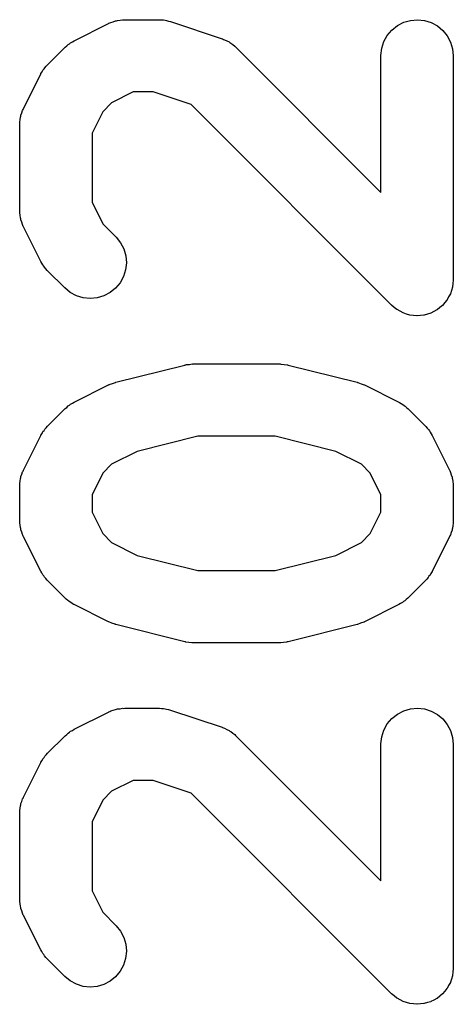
# Model space of a CAD drawing. Extents: x 0.02 to 3.89, y 0.07 to 3.88.
# Tile 96 of 172: x 2.8895 to 2.9367, y 0.7329 to 0.8402. Entities that reach past the tile are written whole.
import ezdxf

# ---------------------------------------------------------------- set-up
doc = ezdxf.new("R2010")
doc.units = 0
doc.header["$MEASUREMENT"] = 0
doc.layers.add('BLACK', color=7, linetype='CONTINUOUS')

msp = doc.modelspace()

# ---------------------------------------------------------------- linework, layer by layer
at = {"layer": 'BLACK', "linetype": 'CONTINUOUS'}
for p, q in [((2.89543, 0.837878), (2.89918, 0.839753)), ((2.89918, 0.839753), (2.89923, 0.839777)), ((2.89923, 0.839777), (2.89934, 0.839817)), ((2.89934, 0.839817), (2.89944, 0.839872)), ((2.89944, 0.839872), (2.8997, 0.83995)), ((2.8997, 0.83995), (2.89995, 0.840042)), ((2.89995, 0.840042), (2.90006, 0.84006)), ((2.90006, 0.84006), (2.90017, 0.840094)), ((2.90017, 0.840094), (2.90044, 0.84012)), ((2.90044, 0.84012), (2.90071, 0.840162)), ((2.90071, 0.840162), (2.90082, 0.840157)), ((2.90082, 0.840157), (2.90094, 0.840169)), ((2.90094, 0.840169), (2.90469, 0.840169)), ((2.90469, 0.840169), (2.90474, 0.840168)), ((2.90474, 0.840168), (2.90496, 0.840144)), ((2.90496, 0.840144), (2.90518, 0.840137)), ((2.90518, 0.840137), (2.90534, 0.840101)), ((2.90534, 0.840101), (2.90551, 0.840083)), ((2.90551, 0.840083), (2.90572, 0.840016)), ((2.90572, 0.840016), (2.90593, 0.839967)), ((2.90593, 0.839967), (2.91156, 0.838092)), ((2.93065, 0.839526), (2.93134, 0.839882)), ((2.93134, 0.839882), (2.93207, 0.840099)), ((2.93207, 0.840099), (2.93284, 0.840169)), ((2.93284, 0.840169), (2.9336, 0.840088)), ((2.9336, 0.840088), (2.93434, 0.839861)), ((2.93434, 0.839861), (2.93501, 0.839496)), ((2.92956, 0.838456), (2.93006, 0.839045)), ((2.93006, 0.839045), (2.93065, 0.839526)), ((2.93501, 0.839496), (2.9356, 0.839006)), ((2.9356, 0.839006), (2.93609, 0.83841)), ((2.89478, 0.837469), (2.89492, 0.837557)), ((2.89492, 0.837557), (2.89505, 0.837659)), ((2.89505, 0.837659), (2.89524, 0.837761)), ((2.89524, 0.837761), (2.89543, 0.837878)), ((2.91156, 0.838092), (2.91161, 0.838074)), ((2.91161, 0.838074), (2.91172, 0.838026)), ((2.91172, 0.838026), (2.91183, 0.837992)), ((2.91183, 0.837992), (2.91206, 0.837865)), ((2.91206, 0.837865), (2.91231, 0.837751)), ((2.91231, 0.837751), (2.9124, 0.837683)), ((2.9124, 0.837683), (2.9125, 0.837629)), ((2.9125, 0.837629), (2.91271, 0.837458)), ((2.92896, 0.83705), (2.92919, 0.837783)), ((2.92919, 0.837783), (2.92956, 0.838456)), ((2.93609, 0.83841), (2.93645, 0.837732)), ((2.93645, 0.837732), (2.93667, 0.836996)), ((2.89253, 0.835266), (2.89441, 0.837141)), ((2.89441, 0.837141), (2.89444, 0.837179)), ((2.89444, 0.837179), (2.89462, 0.837317)), ((2.89462, 0.837317), (2.89478, 0.837469)), ((2.91271, 0.837458), (2.91293, 0.837299)), ((2.91293, 0.837299), (2.91301, 0.837214)), ((2.91301, 0.837214), (2.9131, 0.837141)), ((2.9131, 0.837141), (2.92887, 0.821365)), ((2.92887, 0.836287), (2.92896, 0.83705)), ((2.93667, 0.836996), (2.93675, 0.836232)), ((2.92887, 0.836232), (2.92887, 0.836287)), ((2.92887, 0.821365), (2.92887, 0.836232)), ((2.93675, 0.836232), (2.93675, 0.81186)), ((2.89182, 0.834292), (2.89194, 0.834477)), ((2.89194, 0.834477), (2.89204, 0.834672)), ((2.89204, 0.834672), (2.89215, 0.834799)), ((2.89215, 0.834799), (2.89224, 0.834937)), ((2.89224, 0.834937), (2.89239, 0.835095)), ((2.89239, 0.835095), (2.89253, 0.835266)), ((2.88992, 0.830493), (2.89179, 0.834243)), ((2.89179, 0.834243), (2.89182, 0.834292)), ((2.90187, 0.832295), (2.89952, 0.831121)), ((2.90405, 0.832295), (2.90187, 0.832295)), ((2.90819, 0.830916), (2.90405, 0.832295)), ((2.89952, 0.831121), (2.89855, 0.83015)), ((2.88964, 0.829776), (2.88974, 0.830027)), ((2.88974, 0.830027), (2.88982, 0.830284)), ((2.88982, 0.830284), (2.88988, 0.830385)), ((2.88988, 0.830385), (2.88992, 0.830493)), ((2.89855, 0.83015), (2.89738, 0.827803)), ((2.93003, 0.809076), (2.90819, 0.830916)), ((2.88951, 0.829019), (2.88956, 0.829284)), ((2.88952, 0.828903), (2.88951, 0.829019)), ((2.88956, 0.829284), (2.88959, 0.829551)), ((2.88959, 0.829551), (2.88962, 0.829662)), ((2.88962, 0.829662), (2.88964, 0.829776)), ((2.8895, 0.828788), (2.88952, 0.828903)), ((2.8895, 0.828733), (2.8895, 0.828788)), ((2.8895, 0.819359), (2.8895, 0.828733)), ((2.89738, 0.827803), (2.89738, 0.820288)), ((2.88951, 0.819244), (2.8895, 0.819359)), ((2.89738, 0.820288), (2.89855, 0.817942)), ((2.88951, 0.819128), (2.88951, 0.819244)), ((2.88955, 0.818862), (2.88951, 0.819128)), ((2.88958, 0.818594), (2.88955, 0.818862)), ((2.88961, 0.818483), (2.88958, 0.818594)), ((2.88963, 0.818369), (2.88961, 0.818483)), ((2.88972, 0.818116), (2.88963, 0.818369)), ((2.8898, 0.817859), (2.88972, 0.818116)), ((2.88985, 0.817756), (2.8898, 0.817859)), ((2.88989, 0.817647), (2.88985, 0.817756)), ((2.88992, 0.817598), (2.88989, 0.817647)), ((2.89179, 0.813849), (2.88992, 0.817598)), ((2.89855, 0.817942), (2.89997, 0.816518)), ((2.89997, 0.816518), (2.90001, 0.816479)), ((2.90001, 0.816479), (2.90049, 0.815879)), ((2.90049, 0.815879), (2.90085, 0.815197)), ((2.90085, 0.815197), (2.90106, 0.814459)), ((2.90106, 0.814459), (2.90113, 0.813693)), ((2.89191, 0.813662), (2.89179, 0.813849)), ((2.89201, 0.813465), (2.89191, 0.813662)), ((2.89212, 0.813337), (2.89201, 0.813465)), ((2.8922, 0.813198), (2.89212, 0.813337)), ((2.89235, 0.813037), (2.8922, 0.813198)), ((2.89249, 0.812865), (2.89235, 0.813037)), ((2.89253, 0.812825), (2.89249, 0.812865)), ((2.90104, 0.812929), (2.90081, 0.812196)), ((2.90113, 0.813693), (2.90104, 0.812929)), ((2.89441, 0.810951), (2.89253, 0.812825)), ((2.90081, 0.812196), (2.90045, 0.811522)), ((2.93675, 0.811805), (2.9367, 0.811423)), ((2.93675, 0.81186), (2.93675, 0.811819)), ((2.93675, 0.811819), (2.93675, 0.811819)), ((2.93675, 0.811819), (2.93675, 0.811818)), ((2.93675, 0.811818), (2.93675, 0.811805)), ((2.895, 0.810463), (2.89441, 0.810951)), ((2.89995, 0.810931), (2.89936, 0.810448)), ((2.90045, 0.811522), (2.89995, 0.810931)), ((2.93666, 0.811041), (2.93654, 0.810669)), ((2.9367, 0.811423), (2.93666, 0.811055)), ((2.93666, 0.811055), (2.93666, 0.811048)), ((2.93666, 0.811048), (2.93666, 0.811041)), ((2.89568, 0.8101), (2.895, 0.810463)), ((2.89641, 0.809875), (2.89568, 0.8101)), ((2.89718, 0.809798), (2.89641, 0.809875)), ((2.89794, 0.80987), (2.89718, 0.809798)), ((2.89868, 0.810089), (2.89794, 0.80987)), ((2.89936, 0.810448), (2.89868, 0.810089)), ((2.93607, 0.809647), (2.93606, 0.809642)), ((2.93606, 0.809642), (2.93606, 0.809636)), ((2.93624, 0.809972), (2.93607, 0.809647)), ((2.93643, 0.810309), (2.93624, 0.809972)), ((2.93654, 0.810669), (2.93643, 0.810322)), ((2.93643, 0.810322), (2.93643, 0.810316)), ((2.93643, 0.810316), (2.93643, 0.810309)), ((2.93032, 0.808834), (2.93003, 0.809076)), ((2.93061, 0.808596), (2.93032, 0.808834)), ((2.93061, 0.808593), (2.93061, 0.808596)), ((2.93062, 0.808588), (2.93061, 0.808593)), ((2.93095, 0.80841), (2.93062, 0.808588)), ((2.93498, 0.808573), (2.93497, 0.80857)), ((2.93497, 0.80857), (2.93497, 0.808565)), ((2.93528, 0.808817), (2.93498, 0.808573)), ((2.93556, 0.809047), (2.93528, 0.808817)), ((2.93557, 0.809052), (2.93556, 0.809047)), ((2.93582, 0.809351), (2.93557, 0.809057)), ((2.93557, 0.809057), (2.93557, 0.809052)), ((2.93606, 0.809636), (2.93582, 0.809351)), ((2.93128, 0.80823), (2.93095, 0.80841)), ((2.93129, 0.808228), (2.93128, 0.80823)), ((2.9313, 0.808225), (2.93129, 0.808228)), ((2.93166, 0.808115), (2.9313, 0.808225)), ((2.93202, 0.808003), (2.93166, 0.808115)), ((2.93203, 0.808002), (2.93202, 0.808003)), ((2.93203, 0.808), (2.93203, 0.808002)), ((2.9324, 0.807963), (2.93203, 0.808)), ((2.93278, 0.807923), (2.9324, 0.807963)), ((2.93279, 0.807924), (2.93278, 0.807923)), ((2.9328, 0.807923), (2.93279, 0.807924)), ((2.93317, 0.807958), (2.9328, 0.807923)), ((2.93355, 0.807993), (2.93317, 0.807958)), ((2.93356, 0.807995), (2.93355, 0.807994)), ((2.93355, 0.807994), (2.93355, 0.807993)), ((2.93392, 0.808103), (2.93356, 0.807995)), ((2.93429, 0.808209), (2.93392, 0.808103)), ((2.9343, 0.808215), (2.93429, 0.808213)), ((2.93429, 0.808213), (2.93429, 0.808209)), ((2.93463, 0.808391), (2.9343, 0.808215)), ((2.93497, 0.808565), (2.93463, 0.808391)), ((2.89998, 0.800681), (2.90748, 0.802556)), ((2.90748, 0.802556), (2.90754, 0.802569)), ((2.90754, 0.802569), (2.90761, 0.802578)), ((2.90761, 0.802578), (2.90767, 0.802598)), ((2.90767, 0.802598), (2.90799, 0.802629)), ((2.90799, 0.802629), (2.9083, 0.802671)), ((2.9083, 0.802671), (2.90837, 0.802667)), ((2.90837, 0.802667), (2.90844, 0.802673)), ((2.90844, 0.802673), (2.91781, 0.802673)), ((2.91781, 0.802673), (2.91787, 0.802673)), ((2.91787, 0.802673), (2.91794, 0.802665)), ((2.91794, 0.802665), (2.91801, 0.802669)), ((2.91801, 0.802669), (2.91832, 0.802622)), ((2.91832, 0.802622), (2.91863, 0.802587)), ((2.91863, 0.802587), (2.9187, 0.802566)), ((2.9187, 0.802566), (2.91877, 0.802556)), ((2.91877, 0.802556), (2.92627, 0.800681)), ((2.89543, 0.798508), (2.89918, 0.800383)), ((2.89918, 0.800383), (2.89923, 0.800407)), ((2.89923, 0.800407), (2.89925, 0.800414)), ((2.89925, 0.800414), (2.89926, 0.800423)), ((2.89926, 0.800423), (2.89961, 0.800546)), ((2.89961, 0.800546), (2.89995, 0.800672)), ((2.89995, 0.800672), (2.89997, 0.800675)), ((2.89997, 0.800675), (2.89998, 0.800681)), ((2.92627, 0.800681), (2.92632, 0.800667)), ((2.92632, 0.800667), (2.92634, 0.800661)), ((2.92634, 0.800661), (2.92635, 0.800658)), ((2.92635, 0.800658), (2.9267, 0.800527)), ((2.9267, 0.800527), (2.92704, 0.800399)), ((2.92704, 0.800399), (2.92705, 0.80039)), ((2.92705, 0.80039), (2.92707, 0.800383)), ((2.92707, 0.800383), (2.93082, 0.798508)), ((2.89444, 0.797809), (2.89462, 0.797947)), ((2.89462, 0.797947), (2.89478, 0.798099)), ((2.89478, 0.798099), (2.89492, 0.798187)), ((2.89492, 0.798187), (2.89505, 0.798289)), ((2.89505, 0.798289), (2.89524, 0.798391)), ((2.89524, 0.798391), (2.89543, 0.798508)), ((2.93082, 0.798508), (2.93087, 0.798483)), ((2.93087, 0.798483), (2.93106, 0.798363)), ((2.93106, 0.798363), (2.93125, 0.798258)), ((2.93125, 0.798258), (2.93138, 0.798155)), ((2.93138, 0.798155), (2.93152, 0.798065)), ((2.93152, 0.798065), (2.93167, 0.797911)), ((2.93167, 0.797911), (2.93184, 0.797771)), ((2.89253, 0.795896), (2.89441, 0.797771)), ((2.89441, 0.797771), (2.89444, 0.797809)), ((2.93184, 0.797771), (2.93372, 0.795896)), ((2.89224, 0.795566), (2.89239, 0.795725)), ((2.89239, 0.795725), (2.89253, 0.795896)), ((2.93372, 0.795896), (2.93376, 0.795857)), ((2.93376, 0.795857), (2.9339, 0.795684)), ((2.88992, 0.791123), (2.89179, 0.794873)), ((2.89179, 0.794873), (2.89182, 0.794922)), ((2.89182, 0.794922), (2.89194, 0.795107)), ((2.89194, 0.795107), (2.89204, 0.795302)), ((2.89204, 0.795302), (2.89215, 0.795429)), ((2.89215, 0.795429), (2.89224, 0.795566)), ((2.90892, 0.794799), (2.90231, 0.793147)), ((2.91733, 0.794799), (2.90892, 0.794799)), ((2.92394, 0.793147), (2.91733, 0.794799)), ((2.9339, 0.795684), (2.93405, 0.795523)), ((2.93405, 0.795523), (2.93414, 0.795384)), ((2.93414, 0.795384), (2.93424, 0.795256)), ((2.93424, 0.795256), (2.93434, 0.79506)), ((2.93434, 0.79506), (2.93446, 0.794873)), ((2.93446, 0.794873), (2.93633, 0.791123)), ((2.90231, 0.793147), (2.89952, 0.791751)), ((2.92673, 0.791751), (2.92394, 0.793147)), ((2.89952, 0.791751), (2.89855, 0.79078)), ((2.9277, 0.79078), (2.92673, 0.791751)), ((2.88962, 0.790292), (2.88964, 0.790406)), ((2.88964, 0.790406), (2.88974, 0.790657)), ((2.88974, 0.790657), (2.88982, 0.790914)), ((2.88982, 0.790914), (2.88988, 0.791015)), ((2.88988, 0.791015), (2.88992, 0.791123)), ((2.89855, 0.79078), (2.89738, 0.788433)), ((2.92887, 0.788433), (2.9277, 0.79078)), ((2.93633, 0.791123), (2.93636, 0.791074)), ((2.93636, 0.791074), (2.9364, 0.790965)), ((2.9364, 0.790965), (2.93645, 0.790863)), ((2.93645, 0.790863), (2.93653, 0.790605)), ((2.93653, 0.790605), (2.93662, 0.790353)), ((2.93662, 0.790353), (2.93664, 0.790238)), ((2.8895, 0.789418), (2.88952, 0.789533)), ((2.8895, 0.789363), (2.8895, 0.789418)), ((2.8895, 0.785613), (2.8895, 0.789363)), ((2.88951, 0.789649), (2.88956, 0.789914)), ((2.88952, 0.789533), (2.88951, 0.789649)), ((2.88956, 0.789914), (2.88959, 0.790181)), ((2.88959, 0.790181), (2.88962, 0.790292)), ((2.93664, 0.790238), (2.93667, 0.790127)), ((2.93667, 0.790127), (2.9367, 0.789859)), ((2.9367, 0.789859), (2.93674, 0.789594)), ((2.93674, 0.789594), (2.93674, 0.789478)), ((2.93674, 0.789478), (2.93675, 0.789363)), ((2.93675, 0.789363), (2.93675, 0.785613)), ((2.89738, 0.788433), (2.89738, 0.786542)), ((2.92887, 0.786542), (2.92887, 0.788433)), ((2.89738, 0.786542), (2.89855, 0.784196)), ((2.9277, 0.784196), (2.92887, 0.786542)), ((2.88951, 0.785498), (2.8895, 0.785613)), ((2.88951, 0.785382), (2.88951, 0.785498)), ((2.88955, 0.785116), (2.88951, 0.785382)), ((2.88958, 0.784848), (2.88955, 0.785116)), ((2.93669, 0.785062), (2.93666, 0.784795)), ((2.93674, 0.785327), (2.93669, 0.785062)), ((2.93675, 0.785558), (2.93673, 0.785443)), ((2.93673, 0.785443), (2.93674, 0.785327)), ((2.93675, 0.785613), (2.93675, 0.785558)), ((2.88961, 0.784737), (2.88958, 0.784848)), ((2.88963, 0.784623), (2.88961, 0.784737)), ((2.88972, 0.784371), (2.88963, 0.784623)), ((2.8898, 0.784113), (2.88972, 0.784371)), ((2.88985, 0.78401), (2.8898, 0.784113)), ((2.88989, 0.783902), (2.88985, 0.78401)), ((2.89855, 0.784196), (2.89952, 0.783224)), ((2.92673, 0.783224), (2.9277, 0.784196)), ((2.93637, 0.783961), (2.93633, 0.783852)), ((2.93643, 0.784062), (2.93637, 0.783961)), ((2.93651, 0.784318), (2.93643, 0.784062)), ((2.93661, 0.78457), (2.93651, 0.784318)), ((2.93663, 0.784684), (2.93661, 0.78457)), ((2.93666, 0.784795), (2.93663, 0.784684)), ((2.88992, 0.783852), (2.88989, 0.783902)), ((2.89179, 0.780103), (2.88992, 0.783852)), ((2.89952, 0.783224), (2.90231, 0.781829)), ((2.92394, 0.781829), (2.92673, 0.783224)), ((2.93633, 0.783852), (2.93446, 0.780103)), ((2.90231, 0.781829), (2.90892, 0.780176)), ((2.91733, 0.780176), (2.92394, 0.781829)), ((2.89191, 0.779916), (2.89179, 0.780103)), ((2.89201, 0.779719), (2.89191, 0.779916)), ((2.89212, 0.779591), (2.89201, 0.779719)), ((2.90892, 0.780176), (2.91733, 0.780176)), ((2.93421, 0.779673), (2.9341, 0.779547)), ((2.93431, 0.779869), (2.93421, 0.779673)), ((2.93443, 0.780054), (2.93431, 0.779869)), ((2.93446, 0.780103), (2.93443, 0.780054)), ((2.8922, 0.779452), (2.89212, 0.779591)), ((2.89235, 0.779291), (2.8922, 0.779452)), ((2.89249, 0.779119), (2.89235, 0.779291)), ((2.89253, 0.77908), (2.89249, 0.779119)), ((2.89441, 0.777205), (2.89253, 0.77908)), ((2.93372, 0.77908), (2.93184, 0.777205)), ((2.93386, 0.779251), (2.93372, 0.77908)), ((2.93401, 0.779409), (2.93386, 0.779251)), ((2.9341, 0.779547), (2.93401, 0.779409)), ((2.89458, 0.777065), (2.89441, 0.777205)), ((2.89474, 0.77691), (2.89458, 0.777065)), ((2.89487, 0.776821), (2.89474, 0.77691)), ((2.895, 0.776717), (2.89487, 0.776821)), ((2.89519, 0.776613), (2.895, 0.776717)), ((2.89538, 0.776492), (2.89519, 0.776613)), ((2.89543, 0.776467), (2.89538, 0.776492)), ((2.89918, 0.774593), (2.89543, 0.776467)), ((2.93082, 0.776467), (2.92707, 0.774593)), ((2.93101, 0.776585), (2.93082, 0.776467)), ((2.9312, 0.776687), (2.93101, 0.776585)), ((2.93133, 0.776789), (2.9312, 0.776687)), ((2.93147, 0.776876), (2.93133, 0.776789)), ((2.93163, 0.777029), (2.93147, 0.776876)), ((2.93181, 0.777166), (2.93163, 0.777029)), ((2.93184, 0.777205), (2.93181, 0.777166)), ((2.8992, 0.774586), (2.89918, 0.774593)), ((2.89921, 0.774577), (2.8992, 0.774586)), ((2.89955, 0.77445), (2.89921, 0.774577)), ((2.8999, 0.774318), (2.89955, 0.77445)), ((2.89991, 0.774315), (2.8999, 0.774318)), ((2.89993, 0.774308), (2.89991, 0.774315)), ((2.89998, 0.774295), (2.89993, 0.774308)), ((2.90748, 0.77242), (2.89998, 0.774295)), ((2.92627, 0.774295), (2.91877, 0.77242)), ((2.92628, 0.774301), (2.92627, 0.774295)), ((2.9263, 0.774304), (2.92628, 0.774301)), ((2.92664, 0.774429), (2.9263, 0.774304)), ((2.92699, 0.774553), (2.92664, 0.774429)), ((2.92701, 0.774562), (2.92699, 0.774553)), ((2.92702, 0.774568), (2.92701, 0.774562)), ((2.92707, 0.774593), (2.92702, 0.774568)), ((2.90755, 0.77241), (2.90748, 0.77242)), ((2.90762, 0.772388), (2.90755, 0.77241)), ((2.90793, 0.772353), (2.90762, 0.772388)), ((2.90824, 0.772307), (2.90793, 0.772353)), ((2.90831, 0.77231), (2.90824, 0.772307)), ((2.90838, 0.772303), (2.90831, 0.77231)), ((2.90844, 0.772302), (2.90838, 0.772303)), ((2.91781, 0.772302), (2.90844, 0.772302)), ((2.91788, 0.772309), (2.91781, 0.772302)), ((2.91795, 0.772305), (2.91788, 0.772309)), ((2.91826, 0.772346), (2.91795, 0.772305)), ((2.91858, 0.772377), (2.91826, 0.772346)), ((2.91864, 0.772398), (2.91858, 0.772377)), ((2.91871, 0.772407), (2.91864, 0.772398)), ((2.91877, 0.77242), (2.91871, 0.772407)), ((2.89543, 0.762888), (2.89918, 0.764762)), ((2.89918, 0.764762), (2.89923, 0.764787)), ((2.89923, 0.764787), (2.89934, 0.764827)), ((2.89934, 0.764827), (2.89944, 0.764881)), ((2.89944, 0.764881), (2.8997, 0.764959)), ((2.8997, 0.764959), (2.89995, 0.765052)), ((2.89995, 0.765052), (2.90006, 0.76507)), ((2.90006, 0.76507), (2.90017, 0.765103)), ((2.90017, 0.765103), (2.90044, 0.765129)), ((2.90044, 0.765129), (2.90071, 0.765171)), ((2.90071, 0.765171), (2.90082, 0.765167)), ((2.90082, 0.765167), (2.90094, 0.765178)), ((2.90094, 0.765178), (2.90469, 0.765178)), ((2.90469, 0.765178), (2.90474, 0.765178)), ((2.90474, 0.765178), (2.90496, 0.765153)), ((2.90496, 0.765153), (2.90518, 0.765147)), ((2.90518, 0.765147), (2.90534, 0.76511)), ((2.90534, 0.76511), (2.90551, 0.765092)), ((2.90551, 0.765092), (2.90572, 0.765025)), ((2.90572, 0.765025), (2.90593, 0.764976)), ((2.90593, 0.764976), (2.91156, 0.763101)), ((2.93065, 0.764535), (2.93134, 0.764891)), ((2.93134, 0.764891), (2.93207, 0.765108)), ((2.93207, 0.765108), (2.93284, 0.765178)), ((2.93284, 0.765178), (2.9336, 0.765098)), ((2.9336, 0.765098), (2.93434, 0.76487)), ((2.93434, 0.76487), (2.93501, 0.764505)), ((2.92956, 0.763465), (2.93006, 0.764054)), ((2.93006, 0.764054), (2.93065, 0.764535)), ((2.93501, 0.764505), (2.9356, 0.764015)), ((2.9356, 0.764015), (2.93609, 0.76342)), ((2.89462, 0.762327), (2.89478, 0.762479)), ((2.89478, 0.762479), (2.89492, 0.762566)), ((2.89492, 0.762566), (2.89505, 0.762668)), ((2.89505, 0.762668), (2.89524, 0.76277)), ((2.89524, 0.76277), (2.89543, 0.762888)), ((2.91156, 0.763101), (2.91161, 0.763084)), ((2.91161, 0.763084), (2.91172, 0.763035)), ((2.91172, 0.763035), (2.91183, 0.763001)), ((2.91183, 0.763001), (2.91206, 0.762874)), ((2.91206, 0.762874), (2.91231, 0.762761)), ((2.91231, 0.762761), (2.9124, 0.762693)), ((2.9124, 0.762693), (2.9125, 0.762638)), ((2.9125, 0.762638), (2.91271, 0.762467)), ((2.91271, 0.762467), (2.91293, 0.762309)), ((2.92896, 0.76206), (2.92919, 0.762792)), ((2.92919, 0.762792), (2.92956, 0.763465)), ((2.93609, 0.76342), (2.93645, 0.762741)), ((2.93645, 0.762741), (2.93667, 0.762006)), ((2.89253, 0.760275), (2.89441, 0.76215)), ((2.89441, 0.76215), (2.89444, 0.762189)), ((2.89444, 0.762189), (2.89462, 0.762327)), ((2.91293, 0.762309), (2.91301, 0.762224)), ((2.91301, 0.762224), (2.9131, 0.76215)), ((2.9131, 0.76215), (2.92887, 0.746374)), ((2.92887, 0.761296), (2.92896, 0.76206)), ((2.93667, 0.762006), (2.93675, 0.761241)), ((2.92887, 0.761241), (2.92887, 0.761296)), ((2.92887, 0.746374), (2.92887, 0.761241)), ((2.93675, 0.761241), (2.93675, 0.736869)), ((2.88992, 0.755503), (2.89179, 0.759252)), ((2.89179, 0.759252), (2.89182, 0.759301)), ((2.89182, 0.759301), (2.89194, 0.759487)), ((2.89194, 0.759487), (2.89204, 0.759682)), ((2.89204, 0.759682), (2.89215, 0.759808)), ((2.89215, 0.759808), (2.89224, 0.759946)), ((2.89224, 0.759946), (2.89239, 0.760105)), ((2.89239, 0.760105), (2.89253, 0.760275)), ((2.90187, 0.757304), (2.89952, 0.756131)), ((2.90405, 0.757304), (2.90187, 0.757304)), ((2.90819, 0.755925), (2.90405, 0.757304)), ((2.89952, 0.756131), (2.89855, 0.755159)), ((2.88964, 0.754785), (2.88974, 0.755036)), ((2.88974, 0.755036), (2.88982, 0.755293)), ((2.88982, 0.755293), (2.88988, 0.755395)), ((2.88988, 0.755395), (2.88992, 0.755503)), ((2.89855, 0.755159), (2.89738, 0.752813)), ((2.93003, 0.734085), (2.90819, 0.755925)), ((2.8895, 0.753797), (2.88952, 0.753912)), ((2.88951, 0.754028), (2.88956, 0.754293)), ((2.88952, 0.753912), (2.88951, 0.754028)), ((2.88956, 0.754293), (2.88959, 0.754561)), ((2.88959, 0.754561), (2.88962, 0.754671)), ((2.88962, 0.754671), (2.88964, 0.754785)), ((2.8895, 0.753742), (2.8895, 0.753797)), ((2.8895, 0.744368), (2.8895, 0.753742)), ((2.89738, 0.752813), (2.89738, 0.745298)), ((2.89738, 0.745298), (2.89855, 0.742951)), ((2.88951, 0.744253), (2.8895, 0.744368)), ((2.88951, 0.744137), (2.88951, 0.744253)), ((2.88955, 0.743871), (2.88951, 0.744137)), ((2.88958, 0.743604), (2.88955, 0.743871)), ((2.88961, 0.743493), (2.88958, 0.743604)), ((2.88963, 0.743378), (2.88961, 0.743493)), ((2.88972, 0.743126), (2.88963, 0.743378)), ((2.8898, 0.742868), (2.88972, 0.743126)), ((2.88985, 0.742766), (2.8898, 0.742868)), ((2.88989, 0.742657), (2.88985, 0.742766)), ((2.88992, 0.742608), (2.88989, 0.742657)), ((2.89179, 0.738858), (2.88992, 0.742608)), ((2.89855, 0.742951), (2.89997, 0.741528)), ((2.89997, 0.741528), (2.90001, 0.741489)), ((2.90001, 0.741489), (2.90049, 0.740888)), ((2.90049, 0.740888), (2.90085, 0.740206)), ((2.90085, 0.740206), (2.90106, 0.739468)), ((2.90106, 0.739468), (2.90113, 0.738703)), ((2.89191, 0.738671), (2.89179, 0.738858)), ((2.89201, 0.738474), (2.89191, 0.738671)), ((2.89212, 0.738346), (2.89201, 0.738474)), ((2.8922, 0.738208), (2.89212, 0.738346)), ((2.89235, 0.738046), (2.8922, 0.738208)), ((2.89249, 0.737874), (2.89235, 0.738046)), ((2.89253, 0.737835), (2.89249, 0.737874)), ((2.89441, 0.73596), (2.89253, 0.737835)), ((2.90104, 0.737939), (2.90081, 0.737206)), ((2.90113, 0.738703), (2.90104, 0.737939)), ((2.90081, 0.737206), (2.90045, 0.736531)), ((2.93675, 0.736814), (2.9367, 0.736432)), ((2.93675, 0.736869), (2.93675, 0.736829)), ((2.93675, 0.736829), (2.93675, 0.736828)), ((2.93675, 0.736828), (2.93675, 0.736827)), ((2.93675, 0.736827), (2.93675, 0.736814)), ((2.895, 0.735472), (2.89441, 0.73596)), ((2.89995, 0.735941), (2.89936, 0.735457)), ((2.90045, 0.736531), (2.89995, 0.735941)), ((2.93654, 0.735679), (2.93643, 0.735331)), ((2.93666, 0.736051), (2.93654, 0.735679)), ((2.9367, 0.736432), (2.93666, 0.736064)), ((2.93666, 0.736064), (2.93666, 0.736058)), ((2.93666, 0.736058), (2.93666, 0.736051)), ((2.89568, 0.735109), (2.895, 0.735472)), ((2.89641, 0.734885), (2.89568, 0.735109)), ((2.89718, 0.734807), (2.89641, 0.734885)), ((2.89794, 0.734879), (2.89718, 0.734807)), ((2.89868, 0.735099), (2.89794, 0.734879)), ((2.89936, 0.735457), (2.89868, 0.735099)), ((2.93606, 0.734645), (2.93582, 0.73436)), ((2.93607, 0.734656), (2.93606, 0.734651)), ((2.93606, 0.734651), (2.93606, 0.734645)), ((2.93624, 0.734981), (2.93607, 0.734656)), ((2.93643, 0.735318), (2.93624, 0.734981)), ((2.93643, 0.735331), (2.93643, 0.735325)), ((2.93643, 0.735325), (2.93643, 0.735318)), ((2.93032, 0.733843), (2.93003, 0.734085)), ((2.93061, 0.733605), (2.93032, 0.733843)), ((2.93061, 0.733602), (2.93061, 0.733605)), ((2.93062, 0.733598), (2.93061, 0.733602)), ((2.93095, 0.733419), (2.93062, 0.733598)), ((2.93497, 0.733575), (2.93463, 0.733401)), ((2.93498, 0.733582), (2.93497, 0.733579)), ((2.93497, 0.733579), (2.93497, 0.733575)), ((2.93528, 0.733826), (2.93498, 0.733582)), ((2.93556, 0.734056), (2.93528, 0.733826)), ((2.93557, 0.734061), (2.93556, 0.734056)), ((2.93582, 0.73436), (2.93557, 0.734066)), ((2.93557, 0.734066), (2.93557, 0.734061)), ((2.93128, 0.73324), (2.93095, 0.733419)), ((2.93129, 0.733238), (2.93128, 0.73324)), ((2.9313, 0.733234), (2.93129, 0.733238)), ((2.93166, 0.733125), (2.9313, 0.733234)), ((2.93202, 0.733013), (2.93166, 0.733125)), ((2.93203, 0.733012), (2.93202, 0.733013)), ((2.93203, 0.73301), (2.93203, 0.733012)), ((2.9324, 0.732973), (2.93203, 0.73301)), ((2.93278, 0.732932), (2.9324, 0.732973)), ((2.93279, 0.732933), (2.93278, 0.732932)), ((2.9328, 0.732932), (2.93279, 0.732933)), ((2.93317, 0.732967), (2.9328, 0.732932)), ((2.93355, 0.733002), (2.93317, 0.732967)), ((2.93356, 0.733004), (2.93355, 0.733004)), ((2.93355, 0.733004), (2.93355, 0.733002)), ((2.93392, 0.733112), (2.93356, 0.733004)), ((2.93429, 0.733219), (2.93392, 0.733112)), ((2.9343, 0.733224), (2.93429, 0.733222)), ((2.93429, 0.733222), (2.93429, 0.733219)), ((2.93463, 0.733401), (2.9343, 0.733224))]:
    msp.add_line(p, q, dxfattribs=at)

doc.saveas('drawing.dxf')
